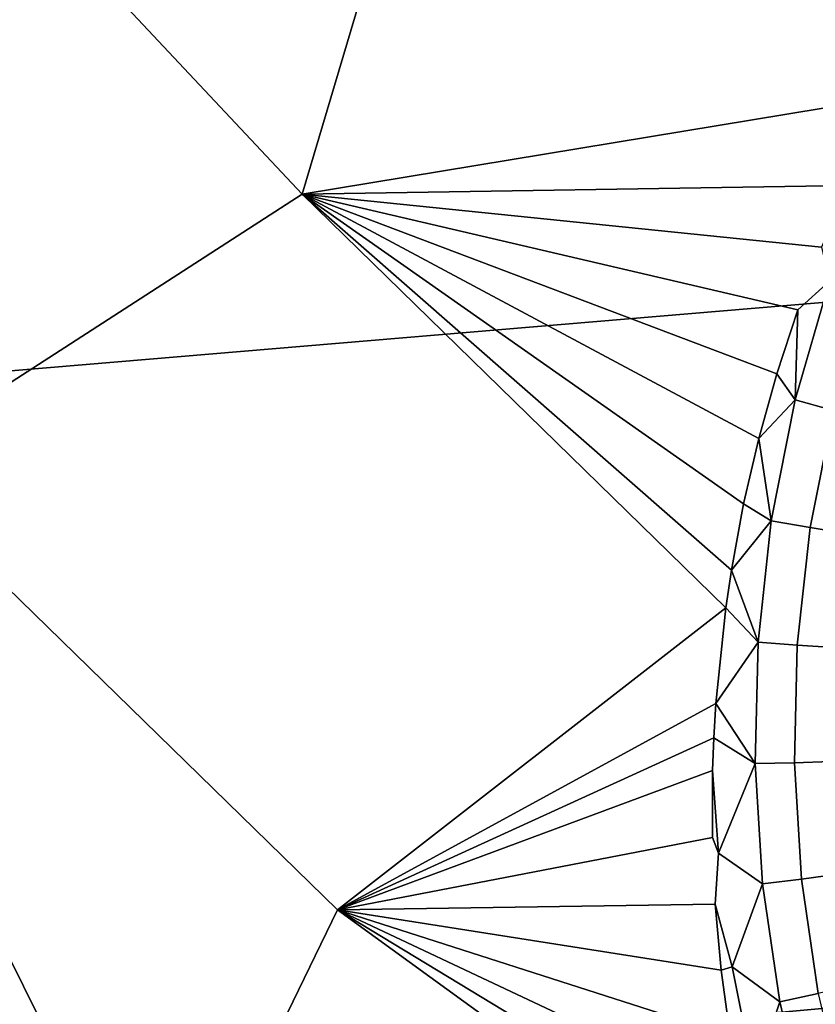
# Model space of a CAD drawing. Header units: metres. Extents: x -240 to 45, y -77 to 27.
# Tile 38 of 256: x -225.971 to -225.169, y -10.447 to -9.454. Entities that reach past the tile are written whole.
import ezdxf

# ---------------------------------------------------------------- set-up
doc = ezdxf.new("R2010")
doc.units = ezdxf.units.M
doc.layers.add('solid_102011X2', color=7, linetype='CONTINUOUS')

msp = doc.modelspace()

# ---------------------------------------------------------------- linework, layer by layer
at = {"layer": 'solid_102011X2'}
for points in [[(-223.776276, -8.913315, 298.830383), (-225.186554, -9.020831, 297.132324), (-224.874298, -9.715294, 296.925751), (-223.469894, -9.599459, 298.62323)], [(-225.186554, -9.020831, 297.132324), (-226.582474, -9.12947, 295.418243), (-226.264053, -9.832297, 295.212555), (-224.874298, -9.715294, 296.925751)], [(-225.525177, -9.087563, 274.770966), (-225.686417, -9.630208, 274.779114), (-226.095963, -9.194139, 274.882935)], [(-225.075073, -9.501887, 274.657715), (-225.091797, -9.532186, 274.660858), (-225.686417, -9.630208, 274.779114), (-225.525177, -9.087563, 274.770966)], [(-225.054291, -9.487985, 274.652924), (-225.075073, -9.501887, 274.657715), (-225.525177, -9.087563, 274.770966), (-225.040817, -9.444419, 274.650757)], [(-225.686417, -9.630208, 274.779114), (-226.110336, -9.903788, 274.82312), (-226.548889, -9.434683, 274.933868), (-226.095963, -9.194139, 274.882935)], [(-225.091797, -9.532186, 274.660858), (-225.136063, -9.621559, 274.668152), (-225.686417, -9.630208, 274.779114)], [(-225.259216, -10.047187, 274.670746), (-225.650757, -10.35172, 274.707062), (-226.110336, -9.903788, 274.82312), (-225.686417, -9.630208, 274.779114)], [(-225.136063, -9.621559, 274.668152), (-225.162659, -9.683587, 274.671631), (-225.686417, -9.630208, 274.779114)], [(-225.253571, -10.009314, 274.672333), (-225.259216, -10.047187, 274.670746), (-225.686417, -9.630208, 274.779114)], [(-225.241211, -9.942632, 274.674347), (-225.253571, -10.009314, 274.672333), (-225.686417, -9.630208, 274.779114)], [(-225.225876, -9.876505, 274.675323), (-225.241211, -9.942632, 274.674347), (-225.686417, -9.630208, 274.779114)], [(-225.207626, -9.81122, 274.675201), (-225.225876, -9.876505, 274.675323), (-225.686417, -9.630208, 274.779114)], [(-225.186523, -9.746816, 274.673981), (-225.207626, -9.81122, 274.675201), (-225.686417, -9.630208, 274.779114)], [(-225.154617, -9.717786, 274.667786), (-225.186523, -9.746816, 274.673981), (-225.686417, -9.630208, 274.779114), (-225.162659, -9.683587, 274.671631)], [(-224.874298, -9.715294, 296.925751), (-226.264053, -9.832297, 295.212555), (-225.922241, -10.520187, 294.99176), (-224.539108, -10.394996, 296.70401)], [(-225.154617, -9.717786, 274.667786), (-225.189209, -9.837734, 274.668915), (-225.186523, -9.746816, 274.673981)], [(-225.117035, -9.732078, 274.653076), (-225.150635, -9.848296, 274.653625), (-225.189209, -9.837734, 274.668915), (-225.154617, -9.717786, 274.667786)], [(-225.189209, -9.837734, 274.668915), (-225.207626, -9.81122, 274.675201), (-225.186523, -9.746816, 274.673981)], [(-225.189209, -9.837734, 274.668915), (-225.225876, -9.876505, 274.675323), (-225.207626, -9.81122, 274.675201)], [(-226.264053, -9.832297, 295.212555), (-227.637268, -9.950383, 293.482269), (-227.288528, -10.646482, 293.262756), (-225.922241, -10.520187, 294.99176)], [(-225.189209, -9.837734, 274.668915), (-225.213242, -9.959538, 274.666138), (-225.225876, -9.876505, 274.675323)], [(-225.150635, -9.848296, 274.653625), (-225.173996, -9.966314, 274.650421), (-225.213242, -9.959538, 274.666138), (-225.189209, -9.837734, 274.668915)], [(-225.114548, -9.858188, 274.632812), (-225.137329, -9.972459, 274.62915), (-225.173996, -9.966314, 274.650421), (-225.150635, -9.848296, 274.653625)], [(-225.213242, -9.959538, 274.666138), (-225.241211, -9.942632, 274.674347), (-225.225876, -9.876505, 274.675323)], [(-226.110336, -9.903788, 274.82312), (-225.650757, -10.35172, 274.707062), (-225.875183, -10.813634, 274.670898), (-226.425095, -10.291698, 274.809082)], [(-225.213242, -9.959538, 274.666138), (-225.253571, -10.009314, 274.672333), (-225.241211, -9.942632, 274.674347)], [(-225.213242, -9.959538, 274.666138), (-225.226654, -10.08212, 274.65976), (-225.253571, -10.009314, 274.672333)], [(-225.173996, -9.966314, 274.650421), (-225.187088, -10.085082, 274.643646), (-225.226654, -10.08212, 274.65976), (-225.213242, -9.959538, 274.666138)], [(-225.137329, -9.972459, 274.62915), (-225.150192, -10.087479, 274.62207), (-225.187088, -10.085082, 274.643646), (-225.173996, -9.966314, 274.650421)], [(-225.226654, -10.08212, 274.65976), (-225.259216, -10.047187, 274.670746), (-225.253571, -10.009314, 274.672333)], [(-225.259216, -10.047187, 274.670746), (-225.269226, -10.143889, 274.665314), (-225.650757, -10.35172, 274.707062)], [(-225.226654, -10.08212, 274.65976), (-225.269226, -10.143889, 274.665314), (-225.259216, -10.047187, 274.670746)], [(-225.226654, -10.08212, 274.65976), (-225.229568, -10.204473, 274.650085), (-225.269226, -10.143889, 274.665314)], [(-225.187088, -10.085082, 274.643646), (-225.190018, -10.203628, 274.633698), (-225.229568, -10.204473, 274.650085), (-225.226654, -10.08212, 274.65976)], [(-225.150192, -10.087479, 274.62207), (-225.153198, -10.202306, 274.611877), (-225.190018, -10.203628, 274.633698), (-225.187088, -10.085082, 274.643646)], [(-225.269226, -10.143889, 274.665314), (-225.271271, -10.178351, 274.662903), (-225.650757, -10.35172, 274.707062)], [(-225.229568, -10.204473, 274.650085), (-225.271271, -10.178351, 274.662903), (-225.269226, -10.143889, 274.665314)], [(-225.271271, -10.178351, 274.662903), (-225.272476, -10.211419, 274.66037), (-225.650757, -10.35172, 274.707062)], [(-225.229568, -10.204473, 274.650085), (-225.266541, -10.294697, 274.652039), (-225.272476, -10.211419, 274.66037), (-225.271271, -10.178351, 274.662903)], [(-225.229568, -10.204473, 274.650085), (-225.222122, -10.32564, 274.637482), (-225.266541, -10.294697, 274.652039)], [(-225.190018, -10.203628, 274.633698), (-225.182892, -10.321022, 274.620911), (-225.222122, -10.32564, 274.637482), (-225.229568, -10.204473, 274.650085)], [(-225.153198, -10.202306, 274.611877), (-225.146484, -10.316041, 274.598969), (-225.182892, -10.321022, 274.620911), (-225.190018, -10.203628, 274.633698)], [(-225.272476, -10.211419, 274.66037), (-225.272629, -10.278848, 274.654572), (-225.650757, -10.35172, 274.707062)], [(-225.266541, -10.294697, 274.652039), (-225.272629, -10.278848, 274.654572), (-225.272476, -10.211419, 274.66037)], [(-225.266541, -10.294697, 274.652039), (-225.269714, -10.346024, 274.647919), (-225.650757, -10.35172, 274.707062), (-225.272629, -10.278848, 274.654572)], [(-226.314987, -11.067653, 274.661682), (-226.601425, -10.800875, 274.733124), (-226.425095, -10.291698, 274.809082), (-225.875183, -10.813634, 274.670898)], [(-225.222122, -10.32564, 274.637482), (-225.252731, -10.409453, 274.638794), (-225.269714, -10.346024, 274.647919), (-225.266541, -10.294697, 274.652039)], [(-225.146484, -10.316041, 274.598969), (-225.130234, -10.427844, 274.583649), (-225.165939, -10.4364, 274.605682), (-225.182892, -10.321022, 274.620911)], [(-225.222122, -10.32564, 274.637482), (-225.204514, -10.444729, 274.622284), (-225.252731, -10.409453, 274.638794)], [(-225.182892, -10.321022, 274.620911), (-225.165939, -10.4364, 274.605682), (-225.204514, -10.444729, 274.622284), (-225.222122, -10.32564, 274.637482)], [(-225.209564, -10.671775, 274.604279), (-225.171814, -10.77794, 274.585999), (-225.875183, -10.813634, 274.670898), (-225.650757, -10.35172, 274.707062)], [(-225.269714, -10.346024, 274.647919), (-225.263718, -10.412763, 274.640503), (-225.650757, -10.35172, 274.707062)], [(-225.227554, -10.608515, 274.614197), (-225.209564, -10.671775, 274.604279), (-225.650757, -10.35172, 274.707062)], [(-225.242599, -10.544181, 274.623596), (-225.227554, -10.608515, 274.614197), (-225.650757, -10.35172, 274.707062)], [(-225.254669, -10.478862, 274.632385), (-225.242599, -10.544181, 274.623596), (-225.650757, -10.35172, 274.707062)], [(-225.263718, -10.412763, 274.640503), (-225.254669, -10.478862, 274.632385), (-225.650757, -10.35172, 274.707062)], [(-225.252731, -10.409453, 274.638794), (-225.263718, -10.412763, 274.640503), (-225.269714, -10.346024, 274.647919)], [(-224.539108, -10.394996, 296.70401), (-225.922241, -10.520187, 294.99176), (-225.557571, -11.192084, 294.756134), (-224.181488, -11.058894, 296.467407)], [(-225.252731, -10.409453, 274.638794), (-225.230042, -10.521908, 274.623474), (-225.254669, -10.478862, 274.632385), (-225.263718, -10.412763, 274.640503)], [(-225.204514, -10.444729, 274.622284), (-225.230042, -10.521908, 274.623474), (-225.252731, -10.409453, 274.638794)], [(-225.204514, -10.444729, 274.622284), (-225.177017, -10.560915, 274.604919), (-225.230042, -10.521908, 274.623474)], [(-225.165939, -10.4364, 274.605682), (-225.139404, -10.548964, 274.588318), (-225.177017, -10.560915, 274.604919), (-225.204514, -10.444729, 274.622284)]]:
    msp.add_3dface(points, dxfattribs=at)

doc.saveas('drawing.dxf')
